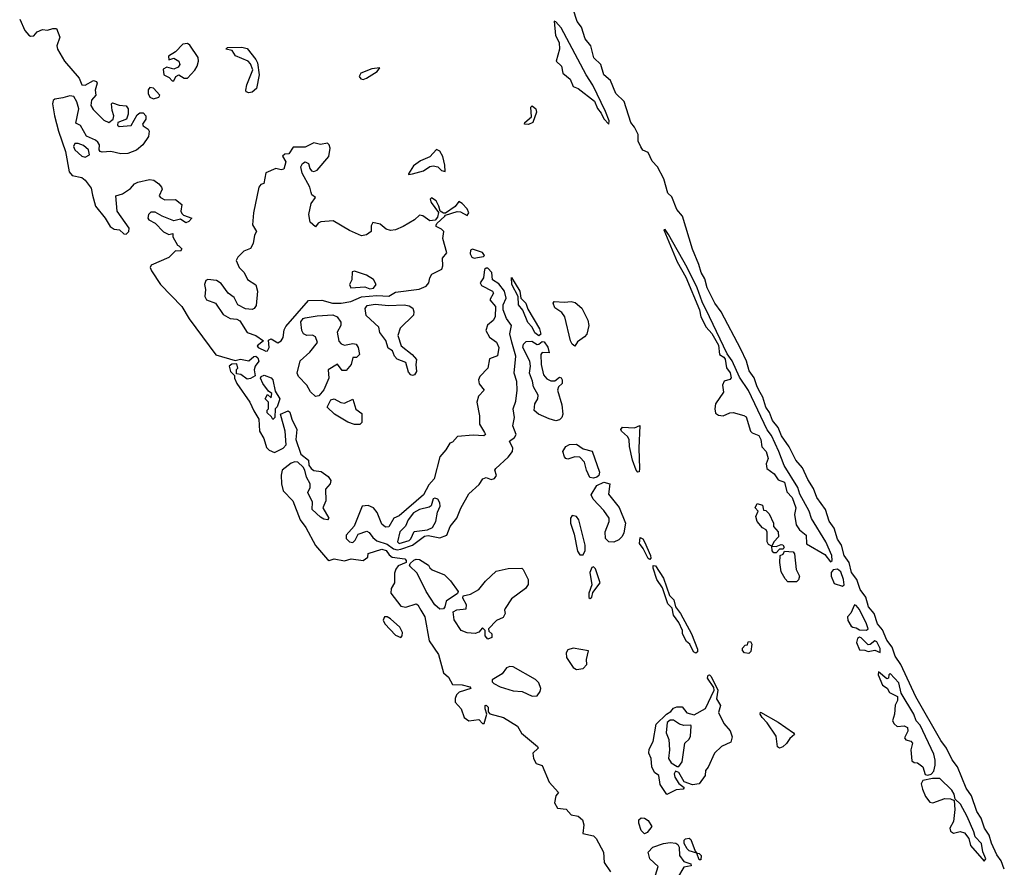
# Model space of a CAD drawing. Extents: x 2895860 to 3052244, y 542080 to 918683.
# Tile 87 of 133: x 2999922 to 3005693, y 807716 to 812688. Entities that reach past the tile are written whole.
import ezdxf

# ---------------------------------------------------------------- set-up
doc = ezdxf.new("R2010")
doc.units = 0

msp = doc.modelspace()

# ---------------------------------------------------------------- linework, layer by layer
at = {"layer": '0CON05XD'}
for points in [[(3005693.1, 807705), (3005675.6, 807755), (3005650.2, 807790.2), (3005618, 807858), (3005604.4, 807905), (3005576.7, 807945), (3005557.5, 808005), (3005533, 808043), (3005500.5, 808135), (3005470.2, 808180.2), (3005418.5, 808305), (3005387.5, 808347.5), (3005354.3, 808415), (3005320.4, 808460.4), (3005175, 808716.2), (3005086.4, 808906.4), (3005052.9, 808955), (3005036.7, 809006.7), (3005005, 809048.8), (3004980, 809110), (3004949.4, 809145), (3004930.6, 809205), (3004897.1, 809245), (3004880.9, 809300.9), (3004847.8, 809345), (3004828.9, 809405), (3004797.8, 809445), (3004784.5, 809505), (3004754.5, 809545), (3004738.5, 809605), (3004715, 809641.2), (3004696.5, 809705), (3004666.4, 809746.4), (3004644.5, 809815), (3004594.6, 809884.6), (3004575, 809939.2), (3004540.9, 809990.9), (3004509.8, 810059.8), (3004471.4, 810105), (3004432.4, 810182.4), (3004387.2, 810247.2), (3004366.9, 810296.9), (3004335, 810338), (3004317.5, 810385), (3004295, 810416), (3004278.2, 810475), (3004262.1, 810502.1), (3004243.8, 810535), (3004227.1, 810587.1), (3004198.3, 810628.3), (3004181.1, 810685), (3004148.1, 810755), (3004032.5, 810975), (3003995.6, 811025.6), (3003950.6, 811115), (3003937.6, 811167.6), (3003915.6, 811205.6), (3003903.2, 811253.2), (3003865, 811342.5), (3003807.5, 811535), (3003773.3, 811575), (3003745, 811650), (3003721.2, 811671.2), (3003696.7, 811755), (3003660, 811825), (3003629.2, 811859.2), (3003605, 811910), (3003575, 811922.5), (3003561.7, 811941.7), (3003547.5, 811975), (3003547.5, 812015), (3003525, 812057.5), (3003503.3, 812085), (3003465, 812207.5), (3003415.6, 812255.6), (3003385, 812331.2), (3003345.5, 812365.5), (3003328.6, 812425), (3003288, 812465), (3003270, 812535), (3003236.4, 812576.4), (3003215.5, 812645), (3003188.5, 812678.5), (3003165, 812749.2)], [(2999921.6, 812691.6), (2999950.9, 812625), (2999975, 812596.7), (2999985, 812590.8), (3000005, 812593.3), (3000025, 812617.5), (3000055, 812630), (3000085, 812627.5), (3000115, 812637.5), (3000136.4, 812636.4), (3000157.5, 812585), (3000140, 812535), (3000142.9, 812515), (3000185, 812444), (3000271.2, 812345), (3000286.7, 812306.7), (3000305.8, 812304.2), (3000355, 812331.2), (3000372.5, 812325), (3000376.7, 812315), (3000363.8, 812275), (3000368, 812245), (3000343.3, 812216.7), (3000338.1, 812185), (3000351.8, 812161.8), (3000415, 812099.2), (3000445, 812085.8), (3000470, 812105), (3000474, 812125), (3000463.8, 812155), (3000460, 812195), (3000465, 812200), (3000505, 812186.2), (3000545, 812183.3), (3000556.7, 812165), (3000556.7, 812135), (3000547.5, 812105), (3000497.5, 812085), (3000495, 812070), (3000505, 812062), (3000575, 812066.7), (3000609.3, 812130.7), (3000625, 812141.2), (3000645, 812141.1), (3000660.9, 812125), (3000661.5, 812105), (3000641.2, 812075), (3000646.2, 812065), (3000675, 812046.9), (3000680.4, 812035), (3000677.3, 812002.7), (3000644.2, 811955), (3000606.2, 811923.8), (3000555, 811903.8), (3000515, 811900.8), (3000455, 811914.5), (3000405, 811910.5), (3000392.9, 811915), (3000387.5, 811925), (3000389.2, 811955), (3000380, 811970), (3000365, 811982.5), (3000313.3, 812005), (3000277.3, 812067.3), (3000251.4, 812081.4), (3000267.8, 812165), (3000256.4, 812206.4), (3000238.6, 812238.6), (3000215, 812242.5), (3000175, 812229.2), (3000127.3, 812222.7), (3000118, 812215), (3000114.7, 812195), (3000126.4, 812125), (3000149.2, 812035), (3000189.4, 811915), (3000211.9, 811795), (3000230, 811775), (3000285, 811761.8), (3000305, 811747.2), (3000339.9, 811699.9), (3000349.2, 811659.2)], [(3003375, 812076.2), (3003376.5, 812095), (3003355, 812150), (3003280.3, 812305), (3003241.6, 812365), (3003095, 812640), (3003065, 812676.2), (3003055, 812680), (3003062.5, 812595), (3003083.3, 812555), (3003086.7, 812515), (3003066.5, 812445), (3003097.1, 812415), (3003105, 812373.8), (3003148.7, 812338.7), (3003165, 812295.7), (3003195, 812285.6), (3003290, 812210), (3003307.7, 812167.7), (3003329.7, 812139.7), (3003345, 812107.1), (3003375, 812076.2)], [(3000825, 812330), (3000836.7, 812355), (3000854.3, 812365.7), (3000886.1, 812346.1), (3000905, 812345.4), (3000948.8, 812391.2), (3000961.6, 812415), (3000969.3, 812445), (3000967, 812467), (3000918.3, 812538.3), (3000905, 812548.6), (3000878.8, 812545), (3000835, 812500.4), (3000794.3, 812475), (3000795, 812452.5), (3000825, 812462.5), (3000854.7, 812445), (3000859.4, 812425), (3000851.1, 812408.9), (3000825, 812397.5), (3000785, 812410), (3000762, 812398), (3000766.2, 812365), (3000798.3, 812348.3), (3000815, 812330), (3000825, 812330)], [(3001265, 812258.8), (3001250, 812265), (3001247.5, 812275), (3001253, 812307), (3001287.5, 812395), (3001275, 812430), (3001260, 812445), (3001187, 812477), (3001167, 812507), (3001130, 812515), (3001140, 812525), (3001223, 812527), (3001255, 812518.6), (3001306, 812455), (3001316.2, 812435), (3001325.8, 812365), (3001309.2, 812285), (3001285, 812262.9), (3001265, 812258.8)], [(3001935, 812336.7), (3001955, 812344.7), (3002016.9, 812385), (3002033.3, 812405), (3001985, 812399.7), (3001920.8, 812375), (3001912.4, 812355), (3001921.2, 812341.2), (3001935, 812336.7)], [(3000705, 812224.7), (3000736.6, 812233.4), (3000743.5, 812245), (3000706.5, 812286.5), (3000685, 812290), (3000674.1, 812275.9), (3000674.1, 812255), (3000684, 812234), (3000705, 812224.7)], [(3002905, 812073.3), (3002880, 812075), (3002882.5, 812085), (3002922.5, 812117.5), (3002917.5, 812175), (3002925, 812182.5), (3002946.2, 812165), (3002951.2, 812145), (3002930, 812085), (3002905, 812073.3)], [(3000305, 811882.5), (3000330.8, 811895), (3000324.6, 811925), (3000295, 811949.6), (3000265, 811962.2), (3000245, 811962.5), (3000236.8, 811945), (3000244.2, 811925), (3000285, 811887.3), (3000305, 811882.5)], [(3001365, 810743.5), (3001375, 810746), (3001383.1, 810765), (3001380.7, 810809.3), (3001395, 810816.7), (3001435, 810792), (3001455, 810804), (3001466.1, 810825), (3001471.7, 810868.3), (3001482, 810888), (3001615, 811041.5), (3001692.2, 811042.2), (3001756, 811026), (3001805.4, 811025.4), (3001862, 811035), (3001925, 811062.6), (3002015, 811071.2), (3002085, 811066.9), (3002125, 811090), (3002263, 811107), (3002304.3, 811125.7), (3002319.2, 811145), (3002326, 811175), (3002338, 811195), (3002395.6, 811225), (3002402.2, 811245), (3002400.3, 811289.7), (3002425, 811320), (3002401.3, 811405), (3002407.3, 811445), (3002395, 811459.3), (3002363.3, 811475), (3002362, 811482), (3002366.9, 811493.1), (3002413.9, 811536.1), (3002418, 811542), (3002486.8, 811563.2), (3002505, 811560.5), (3002545, 811539.2), (3002554.4, 811555), (3002545, 811579.4), (3002515, 811610.6), (3002495, 811622.5), (3002475, 811593.3), (3002417.5, 811552.5), (3002405, 811553.3), (3002386.7, 811565), (3002378.8, 811595), (3002362, 811625), (3002335, 811642.5), (3002327.5, 811635), (3002333.1, 811615), (3002377.5, 811557.5), (3002369.8, 811530.2), (3002356.8, 811513.2), (3002325, 811507.8), (3002285, 811536.9), (3002265, 811541.2), (3002236.6, 811513.4), (3002170, 811475), (3002125, 811454.7), (3002095, 811451.9), (3002069.1, 811459.1), (3002035, 811488.6), (3001992.3, 811497.7), (3001981.7, 811478.3), (3001982.5, 811445), (3001953.6, 811426.4), (3001925, 811421.2), (3001855, 811450.8), (3001758.7, 811508.7), (3001687, 811503), (3001671.2, 811495), (3001655, 811472.5), (3001625, 811500), (3001615.8, 811545.8), (3001629.4, 811610.6), (3001655.7, 811645), (3001635, 811661.2), (3001630, 811675), (3001621.8, 811705), (3001577.9, 811787.9), (3001570, 811825), (3001578.6, 811845), (3001595, 811854.4), (3001614.2, 811845), (3001622.2, 811815), (3001632, 811802), (3001645, 811798.5), (3001665, 811805.8), (3001733.3, 811886.7), (3001740.6, 811935), (3001735.7, 811955), (3001725, 811963.1), (3001685, 811955.6), (3001645, 811965.4), (3001595, 811941.1), (3001525, 811940), (3001498.3, 811901.7), (3001475, 811900), (3001463, 811887), (3001482.5, 811855), (3001469.3, 811810.7), (3001455, 811807.5), (3001423.9, 811816.1), (3001365, 811790), (3001353.6, 811726.4), (3001335, 811721.2), (3001322.5, 811705), (3001292.2, 811555), (3001285.7, 811485.7), (3001310, 811445), (3001298.8, 811425), (3001290, 811375), (3001275, 811346.7), (3001235, 811330), (3001200, 811295), (3001191.2, 811275), (3001207.5, 811235), (3001237.5, 811205), (3001257.5, 811165), (3001305, 811133.3), (3001315.7, 811095), (3001308, 811012), (3001296.4, 810993.6), (3001285, 810987.5), (3001245, 810992), (3001201.2, 811015), (3001178.5, 811058.5), (3001142.9, 811085), (3001101.7, 811141.7), (3001075, 811159.2), (3001025, 811164.3), (3001012.1, 811157.9), (3001004.4, 811135), (3001010, 811105), (3001006, 811065), (3001015.9, 811045.9), (3001070, 811025), (3001115, 810958.6), (3001155, 810935.6), (3001195, 810930.8), (3001212, 810922), (3001255, 810852.5), (3001305, 810836.2), (3001350, 810805), (3001313.3, 810775), (3001320, 810765), (3001365, 810743.5)], [(3002200, 811780), (3002225, 811784), (3002289.1, 811800.9), (3002325, 811826.9), (3002345, 811831.4), (3002372.5, 811825), (3002395, 811803.8), (3002415, 811797.5), (3002414.4, 811835), (3002401, 811885), (3002385, 811917.7), (3002365, 811926.5), (3002325, 811884.5), (3002270.5, 811859.5), (3002229.8, 811830.2), (3002200, 811785), (3002200, 811780)], [(3000349.2, 811659.2), (3000366.7, 811595), (3000423.4, 811525), (3000451.8, 811475), (3000475, 811459.4), (3000506.5, 811456.5), (3000531.9, 811431.9), (3000545, 811430.8), (3000562, 811445), (3000564.2, 811465), (3000493.1, 811565), (3000486, 811655), (3000525, 811665.8), (3000571.4, 811698.6), (3000595, 811725.7), (3000615, 811735.7), (3000681.7, 811751.7), (3000707, 811747), (3000737.5, 811725), (3000753.3, 811705), (3000756, 811695), (3000740, 811655), (3000747.5, 811645), (3000771.7, 811631.7), (3000835, 811633.3), (3000872.5, 811605), (3000866.2, 811565), (3000871.2, 811551.2), (3000881.2, 811541.2), (3000930, 811525), (3000913.3, 811505), (3000895, 811496.2), (3000865, 811517.5), (3000825, 811507.5), (3000757.5, 811535), (3000715, 811560), (3000691.2, 811558.8), (3000676, 811545), (3000672.5, 811525), (3000678.8, 811515), (3000715, 811493.8), (3000765, 811443.8), (3000795, 811427.5), (3000820, 811435), (3000820, 811415), (3000846.4, 811366.4), (3000855, 811362.5), (3000872.5, 811345), (3000865, 811330), (3000835, 811332.5), (3000795, 811293.8), (3000691.7, 811248.3), (3000686.2, 811235), (3000694.3, 811215), (3000746.9, 811135), (3000871.3, 811005), (3000914.3, 810934.3), (3001072.2, 810722.2), (3001185, 810690), (3001215, 810697.1), (3001265, 810687.5), (3001295, 810712.5), (3001305, 810713.6), (3001317.1, 810705), (3001322.9, 810685), (3001302.5, 810655), (3001296.7, 810635), (3001301.7, 810598.3), (3001275, 810583.3), (3001255, 810580), (3001217, 810607), (3001191.7, 810611.7), (3001193, 810637), (3001200, 810645), (3001195, 810670), (3001165, 810667.5), (3001150, 810655), (3001157.5, 810625), (3001181.7, 810601.7), (3001181.2, 810585), (3001194.5, 810554.5), (3001271.4, 810445), (3001295, 810393.3), (3001323.3, 810345), (3001327.3, 810275), (3001352.4, 810232.4), (3001368.5, 810178.5), (3001383.8, 810163.8), (3001415, 810150), (3001465.3, 810174.7), (3001482.9, 810195), (3001478.2, 810275), (3001450, 810375), (3001495, 810393.8), (3001505, 810386.2), (3001517.1, 810345), (3001545.8, 810285), (3001540, 810225), (3001570.3, 810140.3), (3001613.8, 810105), (3001617.1, 810075), (3001629.2, 810055), (3001645, 810044.4), (3001687.8, 810037.8), (3001729.5, 810009.5), (3001745.7, 809985), (3001742, 809965), (3001713.3, 809935), (3001716, 809865), (3001698.9, 809825), (3001733.8, 809765), (3001725.5, 809754.5), (3001705, 809758.6), (3001685, 809769.2), (3001636, 809815), (3001637.8, 809857.8), (3001610.8, 809915), (3001624.3, 809945), (3001624.4, 809965), (3001602.5, 810005), (3001592.7, 810045), (3001582.9, 810062.9), (3001551.8, 810091.8), (3001535, 810095.6), (3001512.5, 810087.5), (3001460, 810045), (3001453.8, 810016.2), (3001455.3, 809964.7), (3001465.3, 809925), (3001523.4, 809865), (3001564.8, 809754.8), (3001598.9, 809708.9), (3001655, 809604.6), (3001725, 809521.2), (3001735, 809516.7), (3001764, 809526), (3001825, 809514), (3001865, 809526), (3001935, 809516.7), (3001962.5, 809535), (3001965, 809557.5), (3002045, 809582.7), (3002070, 809575), (3002088.3, 809548.3), (3002105.6, 809535.6), (3002180, 809525), (3002187.5, 809515), (3002186.7, 809503.3), (3002140, 809485), (3002126.7, 809465), (3002119.3, 809440.7), (3002118, 809385), (3002098.5, 809351.5), (3002096.4, 809325), (3002155, 809248.6), (3002185, 809242.9), (3002245, 809261.2), (3002255, 809256.7), (3002273.8, 809225), (3002296, 809185), (3002321.2, 809045), (3002375.8, 808965), (3002405, 808857.5), (3002435, 808832.5), (3002459.3, 808789.3), (3002515, 808787.1), (3002560, 808775), (3002566.7, 808765), (3002497.1, 808742.9), (3002481.5, 808728.5), (3002473.9, 808706.1), (3002474.7, 808684.7), (3002508.9, 808645), (3002527.5, 808595), (3002555, 808575.5), (3002612.5, 808582.5), (3002635, 808560), (3002645, 808560), (3002660, 808615), (3002650, 808645), (3002650, 808665), (3002655, 808667.5), (3002667.5, 808655), (3002668.3, 808628.3), (3002676.7, 808616.7), (3002757.5, 808595), (3002840, 808545), (3002863.3, 808503.3), (3002957.5, 808425), (3002960, 808415), (3002930, 808385), (3002932.5, 808355), (3002950, 808325), (3002985, 808312.5), (3003025.9, 808215.9), (3003080, 808155), (3003063.8, 808136.2), (3003056, 808095), (3003074.1, 808064.1), (3003125, 808056.7), (3003154.2, 808024.2), (3003195, 808016.7), (3003220, 807995), (3003228.8, 807965), (3003222.5, 807915), (3003285, 807900), (3003300, 807885), (3003344.2, 807805), (3003348, 807745), (3003385, 807690)], [(3004675, 809508), (3004684.2, 809515.8), (3004681.3, 809545), (3004646.2, 809625), (3004563.2, 809763.2), (3004548.7, 809805), (3004494.4, 809904.4), (3004482.2, 809945), (3004402.7, 810072.7), (3004372.3, 810155), (3004328.3, 810248.3), (3004302.6, 810282.6), (3004193.1, 810513.1), (3004141.3, 810591.3), (3004097.5, 810687.5), (3004068.6, 810728.6), (3003966, 810945), (3003922.5, 811032.5), (3003893.6, 811115), (3003834.2, 811235), (3003725, 811428.1), (3003705, 811457.5), (3003697.5, 811455), (3003775, 811267.5), (3003827.1, 811177.1), (3003905.7, 810985.7), (3003914.7, 810944.7), (3003945.9, 810885), (3003978, 810848), (3004018.3, 810778.3), (3004024.1, 810724.1), (3004048.8, 810708.8), (3004056.3, 810696.3), (3004065.5, 810645.5), (3004086, 810616), (3004091.7, 810588.3), (3004085, 810578.1), (3004051.2, 810568.8), (3004040.7, 810545), (3004047.3, 810502.7), (3004001.1, 810435), (3003995.8, 810405), (3004001, 810381), (3004018, 810368), (3004044.8, 810364.8), (3004085, 810382.2), (3004103.3, 810383.3), (3004167.2, 810367.2), (3004179.2, 810359.2), (3004204.8, 810274.8), (3004215, 810264), (3004255, 810249.5), (3004265.6, 810225.6), (3004272.2, 810182.2), (3004297.5, 810155), (3004309.2, 810115), (3004296.6, 810083.4), (3004301.4, 810055), (3004345, 810024.4), (3004368.3, 809988.3), (3004404.7, 809974.7), (3004419.3, 809919.3), (3004450, 809885), (3004470.4, 809825), (3004463.5, 809785), (3004473.1, 809725), (3004492.2, 809695), (3004531.9, 809665), (3004533.8, 809613.8), (3004642, 809552), (3004675, 809508)], [(3002585, 811290), (3002605, 811293.2), (3002640.8, 811299.2), (3002645.6, 811305), (3002635, 811321.9), (3002575, 811342.2), (3002565, 811337.1), (3002561.4, 811315), (3002572.7, 811295), (3002585, 811290)], [(3002135, 809579.4), (3002155, 809582.8), (3002225, 809605.5), (3002295, 809659.3), (3002315, 809661.9), (3002385, 809649.4), (3002425, 809665.3), (3002444.9, 809715.1), (3002483.9, 809765), (3002506.9, 809823.1), (3002555, 809907.1), (3002615, 809961.8), (3002636, 809995), (3002655, 810003.5), (3002685, 809991.6), (3002705, 809996.8), (3002716, 810015), (3002707.5, 810045), (3002712.5, 810055), (3002785, 810121.2), (3002810.5, 810155), (3002812.9, 810175), (3002792.5, 810215), (3002822.7, 810237.3), (3002831.5, 810255), (3002812.3, 810305), (3002822.3, 810355), (3002814.7, 810405), (3002829.7, 810450.3), (3002837.6, 810515), (3002835.3, 810565), (3002819.4, 810615), (3002829.8, 810715), (3002806.2, 810796.2), (3002794.2, 810845), (3002804.7, 810895), (3002775.7, 810935.7), (3002756.2, 810986.2), (3002756.5, 811015), (3002772.2, 811055), (3002763.5, 811095), (3002729.7, 811139.7), (3002692.5, 811162.5), (3002689.6, 811205), (3002665, 811231.1), (3002655, 811231.5), (3002646.8, 811223.2), (3002641.2, 811175), (3002620, 811145), (3002628.6, 811128.6), (3002693.3, 811095), (3002698.8, 811085), (3002677.5, 811045), (3002710, 811005), (3002707.9, 810945), (3002696.1, 810923.9), (3002662.9, 810897.1), (3002653.3, 810865), (3002675, 810825.5), (3002717.4, 810797.4), (3002730.5, 810765), (3002722.9, 810717.1), (3002675, 810699.4), (3002665.2, 810645), (3002619.7, 810595), (3002611.2, 810575), (3002615, 810551.4), (3002644.5, 810515), (3002610.2, 810479.8), (3002600.5, 810445), (3002616.5, 810365), (3002615.9, 810315.9), (3002645.9, 810265.9), (3002652.5, 810255), (3002643, 810247), (3002579.1, 810250.9), (3002487.5, 810242.5), (3002459.2, 810210.8), (3002442.5, 810205), (3002420, 810165), (3002384.8, 810125), (3002352.1, 809995), (3002320.5, 809959.5), (3002288.8, 809901.2), (3002145, 809777.2), (3002114.5, 809765), (3002085, 809712.5), (3002065, 809711.5), (3002045, 809730), (3002017.7, 809797.7), (3001995.7, 809825.7), (3001965, 809838.1), (3001930, 809835), (3001882.6, 809717.4), (3001835.5, 809665), (3001835.5, 809645), (3001854.8, 809624.8), (3001875, 809622.4), (3001887.7, 809635), (3001905, 809670), (3001957.4, 809687.4), (3001970.5, 809680.5), (3001991.1, 809651.1), (3002015, 809631.4), (3002075, 809611.4), (3002112.4, 809585), (3002135, 809579.4)], [(3001975, 811109.8), (3001995, 811112.7), (3002011.5, 811135), (3001995, 811164.2), (3001955, 811188.8), (3001885, 811212.9), (3001870, 811210), (3001867.6, 811162.4), (3001855.6, 811135), (3001862.5, 811115), (3001945, 811121.3), (3001975, 811109.8)], [(3002965, 810834.3), (3002941.7, 810851.7), (3002925.8, 810885), (3002901.1, 810911.1), (3002871.2, 810985), (3002845.8, 811015), (3002844.2, 811065), (3002805.8, 811135), (3002805, 811176.7), (3002854.2, 811095), (3002860, 811055), (3002887.8, 811025), (3002900.3, 810990.3), (3002968.2, 810875), (3002976.8, 810843.2), (3002965, 810834.3)], [(3002225, 810602), (3002214.2, 810604.2), (3002200.3, 810620.3), (3002185, 810677.5), (3002135, 810696.2), (3002118.8, 810715), (3002107.5, 810745), (3002081.7, 810761.7), (3002067, 810807), (3002033, 810853), (3002027.5, 810885), (3001952.5, 810952.5), (3001946, 810995), (3001959.1, 811010.9), (3002005, 811020), (3002082.5, 811012.5), (3002176, 811016), (3002205, 811010), (3002225.5, 810995.5), (3002232.2, 810975), (3002229.5, 810955), (3002151.2, 810878.8), (3002137.3, 810835), (3002158.1, 810775), (3002222.9, 810725), (3002246.9, 810695), (3002242.9, 810665), (3002247.1, 810625), (3002235, 810606), (3002225, 810602)], [(3003175, 810773.3), (3003160.8, 810785), (3003150.6, 810805), (3003116.7, 810945), (3003100, 810970), (3003057.9, 810997.9), (3003048.8, 811025), (3003054, 811036), (3003115, 811031.9), (3003155, 811035.8), (3003178.5, 811028.5), (3003216.5, 810996.5), (3003252.5, 810925), (3003258, 810895), (3003245.7, 810844.3), (3003232.4, 810827.6), (3003191.1, 810798.9), (3003175, 810773.3)], [(3001655, 810477.5), (3001626.7, 810505), (3001604.1, 810544.1), (3001556, 810595), (3001548.9, 810615), (3001565, 810687.5), (3001622.6, 810737.4), (3001667.5, 810795), (3001655, 810827.5), (3001637, 810837), (3001605, 810836.7), (3001586.1, 810846.1), (3001575.9, 810865.9), (3001570, 810915), (3001583.3, 810935), (3001595, 810939.6), (3001665, 810951.8), (3001757.8, 810957.8), (3001783.3, 810945), (3001804.3, 810914.3), (3001804.4, 810895), (3001782.5, 810855), (3001792.2, 810802.2), (3001806.6, 810786.6), (3001825, 810778.2), (3001875, 810788.9), (3001893.3, 810785), (3001906.2, 810765), (3001913.3, 810725), (3001895, 810707.5), (3001875, 810707.5), (3001865.5, 810665), (3001835, 810630), (3001811.2, 810631.2), (3001785, 810667.5), (3001730, 810635), (3001734.2, 810585), (3001705, 810516.7), (3001675, 810482.5), (3001655, 810477.5)], [(3003065, 810335.7), (3003025, 810346.2), (3002962.5, 810375), (3002937.5, 810395), (3002941.2, 810435), (3002958.8, 810465), (3002961.2, 810485), (3002934, 810535), (3002928.3, 810568.3), (3002910, 810615), (3002915.9, 810655.9), (3002912, 810685), (3002870, 810765), (3002874.2, 810785.8), (3002890.3, 810799.7), (3002922.8, 810802.8), (3002955, 810783.5), (3002965.4, 810784.6), (3002985, 810801.2), (3002995, 810798.8), (3003017.1, 810767.1), (3003025.8, 810735), (3002985, 810735.6), (3002976.2, 810723.8), (3002978, 810665), (3002992.1, 810605), (3003011.5, 810581.5), (3003035, 810570), (3003059.2, 810570.8), (3003085, 810592), (3003095, 810588), (3003102.2, 810575), (3003100.6, 810555), (3003080.5, 810535), (3003073.8, 810515), (3003098.5, 810428.5), (3003106, 810375), (3003100.4, 810355), (3003085, 810340.5), (3003065, 810335.7)], [(3001405, 810343.3), (3001398.3, 810358.3), (3001372.5, 810382.5), (3001373, 810397), (3001380, 810405), (3001380, 810445), (3001360, 810465), (3001375, 810490), (3001395, 810470), (3001400, 810495), (3001380, 810510), (3001346.7, 810555), (3001332.5, 810585), (3001337.5, 810595), (3001355, 810603.8), (3001395, 810587.1), (3001406.2, 810575), (3001418.3, 810508.3), (3001446.7, 810465), (3001431.7, 810418.3), (3001420, 810405), (3001417.5, 810355), (3001405, 810343.3)], [(3001915, 810313.8), (3001885, 810314.2), (3001845, 810328), (3001766.2, 810375), (3001723.8, 810415), (3001745, 810457.5), (3001765, 810463.8), (3001803.1, 810443.1), (3001825, 810439.4), (3001875, 810462.5), (3001892.9, 810402.9), (3001928, 810378), (3001928, 810325), (3001915, 810313.8)], [(3003545, 810033.3), (3003534.4, 810045), (3003514, 810105), (3003496.7, 810185), (3003494.4, 810225), (3003483.7, 810243.7), (3003449.2, 810275), (3003445.8, 810285), (3003455, 810297.1), (3003525, 810294.4), (3003557, 810307), (3003551.5, 810175), (3003555.7, 810055), (3003553, 810037), (3003545, 810033.3)], [(3003285, 809998.5), (3003263.6, 810003.6), (3003243.1, 810045), (3003232.2, 810092.2), (3003205, 810122.5), (3003175, 810123.1), (3003135, 810110.8), (3003123.8, 810115), (3003114.3, 810125), (3003105.7, 810155), (3003123.5, 810185), (3003145, 810196), (3003185, 810197.9), (3003225, 810170.5), (3003277.9, 810157.9), (3003320, 810035), (3003317.3, 810015), (3003305, 810004.5), (3003285, 809998.5)], [(3003405, 809622.9), (3003375.5, 809625.5), (3003355.8, 809645), (3003354, 809685), (3003376, 809745), (3003376.2, 809765), (3003345, 809808.8), (3003283.3, 809875), (3003271.7, 809901.7), (3003304.2, 809955), (3003345, 809974.5), (3003380, 809965), (3003373.8, 809905), (3003436.2, 809826.2), (3003472.2, 809735), (3003462.1, 809677.9), (3003452.5, 809657.5), (3003432.8, 809637.2), (3003405, 809622.9)], [(3002145, 809615.8), (3002165, 809621.8), (3002205, 809634.2), (3002215, 809642.9), (3002233.5, 809686.5), (3002311.2, 809695), (3002341.3, 809708.7), (3002360, 809745), (3002370.7, 809799.3), (3002385.9, 809834.1), (3002384, 809855), (3002372, 809875), (3002355, 809881.4), (3002345, 809877.5), (3002332.9, 809837.1), (3002322.1, 809827.9), (3002265, 809815.3), (3002230, 809795), (3002198.1, 809755), (3002183.2, 809716.8), (3002149.4, 809685), (3002135.8, 809625), (3002145, 809615.8)], [(3004355, 809560), (3004341.7, 809561.7), (3004333, 809573), (3004330, 809600), (3004310.7, 809610.7), (3004302.5, 809625), (3004303, 809683), (3004297.5, 809695), (3004275, 809706.7), (3004243.8, 809745), (3004237.5, 809775), (3004250, 809805), (3004232.5, 809825), (3004245, 809850), (3004275, 809840), (3004281.7, 809811.7), (3004295, 809810), (3004315, 809790), (3004340, 809735), (3004340, 809715), (3004366.7, 809685), (3004370, 809655), (3004342.5, 809625), (3004330, 809600), (3004355, 809597.5), (3004385, 809610), (3004395, 809607.5), (3004402.5, 809595), (3004397.5, 809582.5), (3004375, 809582.5), (3004355, 809560)], [(3003205, 809548.7), (3003225, 809548.8), (3003235.8, 809575), (3003235.3, 809605), (3003199.2, 809755), (3003185, 809774.6), (3003160.9, 809779.1), (3003150.4, 809765), (3003150, 809735), (3003171.1, 809671.1), (3003191.6, 809571.6), (3003205, 809548.7)], [(3003615, 809521.2), (3003605, 809527.5), (3003575.8, 809585.8), (3003554, 809615), (3003558.3, 809651.7), (3003575, 809642.5), (3003585, 809626.2), (3003619.2, 809545), (3003621.2, 809528.8), (3003615, 809521.2)], [(3002385, 809231.4), (3002355, 809255.7), (3002303.6, 809333.6), (3002250.8, 809440.8), (3002206.7, 809485), (3002210.7, 809499.3), (3002231.9, 809518.1), (3002245, 809524.2), (3002265, 809522.5), (3002318.3, 809488.3), (3002325, 809473.3), (3002340.3, 809460.3), (3002411.4, 809431.4), (3002446.9, 809396.9), (3002492.5, 809335), (3002488.3, 809321.7), (3002421.9, 809278.1), (3002414, 809245), (3002405, 809233.3), (3002385, 809231.4)], [(3004475, 809390), (3004425, 809390), (3004408, 809408), (3004385, 809450), (3004377.5, 809505), (3004380, 809545), (3004396.4, 809553.6), (3004405, 809570), (3004455, 809566.7), (3004462.5, 809555), (3004473.6, 809463.6), (3004492.5, 809425), (3004487, 809403), (3004475, 809390)], [(3002665, 809053.8), (3002650, 809075), (3002650, 809105), (3002635, 809120), (3002613.3, 809095), (3002591.9, 809088.1), (3002545, 809091.4), (3002510, 809105), (3002468.3, 809168.3), (3002462.5, 809215), (3002483.6, 809226.4), (3002538.3, 809231.7), (3002540, 809255), (3002520, 809295), (3002521.7, 809308.3), (3002565, 809317.5), (3002612.5, 809345), (3002652.5, 809395), (3002715, 809454), (3002785, 809469.4), (3002865, 809470), (3002873.8, 809463.8), (3002901.4, 809405), (3002902, 809375), (3002887.4, 809352.6), (3002805, 809291.2), (3002766.7, 809235), (3002762.5, 809225), (3002766.7, 809205), (3002755, 809182.5), (3002716.2, 809163.8), (3002670, 809115), (3002671.7, 809101.7), (3002690, 809085), (3002690, 809065), (3002665, 809053.8)], [(3003265, 809292.5), (3003275, 809300), (3003281.7, 809328.3), (3003323.5, 809385), (3003296.1, 809466.1), (3003285, 809477.9), (3003275, 809474.5), (3003263.8, 809445), (3003276.1, 809373.9), (3003257.5, 809325), (3003258.3, 809298.3), (3003265, 809292.5)], [(3003885, 808973.3), (3003870.9, 808980.9), (3003848.8, 809025), (3003830.5, 809040.5), (3003807.5, 809085), (3003807.1, 809105), (3003785, 809152.5), (3003753.8, 809195), (3003746.2, 809236.2), (3003721.7, 809261.7), (3003688.8, 809355), (3003656.2, 809405), (3003635, 809470), (3003635, 809487.5), (3003648.8, 809485), (3003695, 809412), (3003730, 809310), (3003755.6, 809285), (3003765.8, 809245), (3003795.3, 809205.3), (3003860, 809085), (3003894.2, 808995), (3003895, 808980), (3003885, 808973.3)], [(3004745, 809365.7), (3004755, 809372.5), (3004750.8, 809405), (3004735, 809450), (3004715, 809466), (3004689.4, 809460.6), (3004678.8, 809445), (3004679.2, 809425), (3004695, 809381.2), (3004745, 809365.7)], [(3004885, 809107.1), (3004894.3, 809115.7), (3004885.9, 809145), (3004845, 809228.5), (3004825, 809252.2), (3004814.3, 809255.7), (3004793.6, 809206.4), (3004774.5, 809185), (3004775, 809163.8), (3004795, 809130), (3004805, 809124), (3004825, 809121.2), (3004845, 809110), (3004885, 809107.1)], [(3002155, 809064), (3002164, 809075), (3002165.8, 809094.2), (3002150.8, 809125), (3002095, 809174.3), (3002075, 809185.7), (3002060, 809185), (3002051.9, 809165), (3002061.9, 809145), (3002125, 809077.1), (3002155, 809064)], [(3004965, 808976.7), (3004965, 808998.8), (3004945, 809039.5), (3004934.7, 809045.3), (3004907.1, 809022.9), (3004895, 809021.9), (3004855, 809063.1), (3004845, 809066.7), (3004831.7, 809058.3), (3004826.2, 809035), (3004845, 808991.9), (3004875, 808990), (3004895, 808981.5), (3004935, 808989.2), (3004965, 808976.7)], [(3003185, 808877.5), (3003225, 808882.5), (3003246.7, 808905), (3003244, 808935), (3003256.7, 808986.7), (3003165, 809001.3), (3003135, 808992.3), (3003124.7, 808975), (3003127.1, 808947.1), (3003165, 808887.5), (3003185, 808877.5)], [(3004195, 808970), (3004170, 808975), (3004158.3, 808988.3), (3004158.3, 809001.7), (3004175, 809020), (3004188.3, 809021.7), (3004191.7, 809038.3), (3004205, 809040), (3004212.5, 809025), (3004207.5, 808982.5), (3004195, 808970)], [(3002925, 808720), (3002955, 808722.5), (3002972.5, 808747.5), (3002976.7, 808765), (3002965, 808798.8), (3002945, 808818.8), (3002815, 808892.2), (3002795, 808893.3), (3002774.3, 808885.7), (3002748.8, 808851.2), (3002691.2, 808815), (3002691.2, 808805), (3002701.2, 808795), (3002738.8, 808775), (3002815, 808750.8), (3002866.7, 808746.7), (3002925, 808720)], [(3003715, 808143.8), (3003675, 808202.5), (3003667.5, 808255), (3003642.7, 808272.7), (3003626.7, 808305), (3003623.3, 808355), (3003608.8, 808385), (3003611.2, 808408.8), (3003634.2, 808455), (3003653.3, 808555), (3003712.5, 808615), (3003739.3, 808630.7), (3003755, 808650), (3003773.3, 808656.7), (3003805, 808656.7), (3003832.2, 808622.2), (3003875, 808610), (3003941.4, 808648.6), (3003992.2, 808755), (3003990, 808770), (3003954, 808825), (3003956.4, 808843.6), (3003965, 808846), (3003975, 808836), (3004014, 808755), (3004005.5, 808705), (3004030, 808665), (3004018.1, 808625), (3004049.9, 808559.9), (3004087.1, 808517.1), (3004097.5, 808482.5), (3004090.5, 808449.5), (3004036, 808425), (3003994.2, 808385), (3003957, 808303), (3003942.5, 808285), (3003940, 808255), (3003903.8, 808206.2), (3003865, 808199.2), (3003817.5, 808217.5), (3003785, 808272.5), (3003765, 808280), (3003757.5, 808265), (3003762.5, 808245), (3003785, 808207.5), (3003817.5, 808185), (3003810, 808175), (3003769.5, 808170.5), (3003715, 808143.8)], [(3005245, 808256.5), (3005265, 808262.7), (3005279.2, 808280.8), (3005288.2, 808315), (3005288.3, 808345), (3005279.6, 808379.6), (3005199.1, 808549.1), (3005176.9, 808575), (3005163.7, 808615), (3005087.9, 808737.9), (3005075, 808798.5), (3005025, 808853.3), (3005016.7, 808845), (3005013.6, 808826.4), (3005005, 808822), (3004955, 808863.3), (3004953.5, 808845), (3004980, 808785), (3005006.1, 808766.1), (3005021.1, 808741.1), (3005067.9, 808717.9), (3005066.9, 808695), (3005053.1, 808666.9), (3005049.2, 808615), (3005038.4, 808575), (3005046.9, 808556.9), (3005065, 808542.7), (3005106.7, 808546.7), (3005125.8, 808535.8), (3005126.8, 808515), (3005108.5, 808475), (3005115, 808464.4), (3005145, 808456.7), (3005154.3, 808445), (3005145.5, 808404.5), (3005150.2, 808340.2), (3005165, 808330.6), (3005185, 808330), (3005215.5, 808305), (3005230, 808260), (3005245, 808256.5)], [(3004375, 808416), (3004363.3, 808423.3), (3004355.8, 808485), (3004303.8, 808563.8), (3004273.1, 808595), (3004262.9, 808615), (3004264, 808626), (3004367.9, 808567.9), (3004457.5, 808505), (3004462.5, 808495), (3004435, 808472.5), (3004416.7, 808443.3), (3004395, 808422.9), (3004375, 808416)], [(3003785, 808307.5), (3003804.1, 808335.9), (3003821.2, 808445), (3003845, 808467.5), (3003853.3, 808485), (3003857.5, 808545), (3003855, 808550), (3003815, 808548.8), (3003790, 808555), (3003755, 808580), (3003735, 808580), (3003717.5, 808565), (3003711.2, 808505), (3003726, 808465), (3003730, 808405), (3003725.7, 808355), (3003739.4, 808329.4), (3003775, 808307.5), (3003785, 808307.5)], [(3005575, 807752.3), (3005585.3, 807765), (3005567.3, 807807.3), (3005559.1, 807855), (3005522.7, 807895), (3005515.1, 807925.1), (3005474.8, 808015), (3005436.6, 808086.6), (3005405.4, 808115.4), (3005399.2, 808145), (3005385, 808169.3), (3005315, 808237.2), (3005271.9, 808238.1), (3005215, 808226), (3005206.5, 808205), (3005214.5, 808175), (3005232, 808132), (3005257.4, 808097.4), (3005275, 808093.7), (3005345, 808119.1), (3005377.1, 808117.1), (3005398.8, 808108.8), (3005402.5, 808055), (3005395.9, 807984.1), (3005373.8, 807945), (3005377.7, 807927.7), (3005395, 807916.2), (3005435, 807926), (3005459.2, 807919.2), (3005485.5, 807885), (3005495.3, 807845), (3005575, 807752.3)], [(3003585, 807912.5), (3003565, 807932.5), (3003551.2, 807975), (3003551.2, 807995), (3003564.3, 808005.7), (3003585, 808004), (3003605, 807991.2), (3003626.2, 807955), (3003599.5, 807920.5), (3003585, 807912.5)], [(3003649.3, 807669.3), (3003665, 807720), (3003615.8, 807765.8), (3003606.2, 807805), (3003632.5, 807835), (3003695, 807856.7), (3003735, 807861.2), (3003767, 807857), (3003779.3, 807849.3), (3003786.7, 807835), (3003790, 807785), (3003815, 807750), (3003855, 807737.5), (3003857.5, 807725), (3003815, 807717.5), (3003777.5, 807655)], [(3003915, 807760), (3003905, 807760), (3003890, 807800), (3003845, 807812.5), (3003833.9, 807823.9), (3003817.5, 807855), (3003817.5, 807875), (3003825, 807882.5), (3003845, 807886.7), (3003855, 807880), (3003881.7, 807811.7), (3003890, 807800), (3003905, 807797.5), (3003916.1, 807786.1), (3003915, 807760)]]:
    msp.add_lwpolyline(points, dxfattribs=at)

doc.saveas('drawing.dxf')
